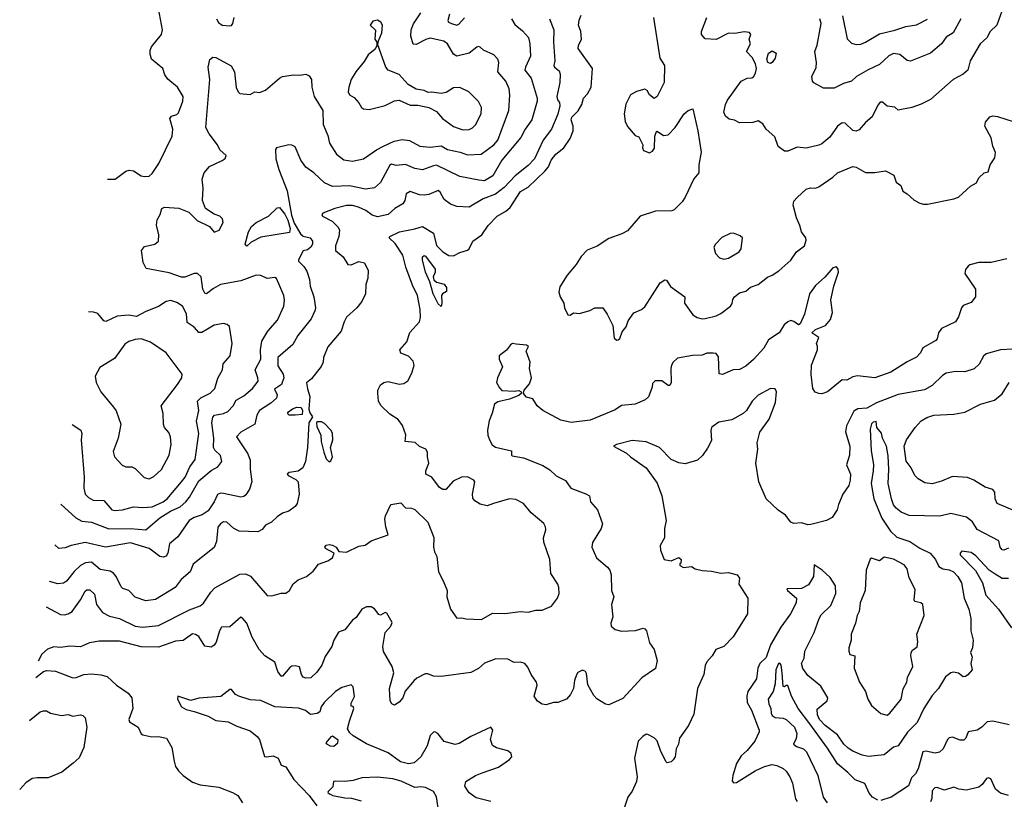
# Model space of a CAD drawing. Extents: x 1995161 to 2088924, y 769148 to 906007.
# Tile 122 of 256: x 2005733 to 2012069, y 843711 to 848730. Entities that reach past the tile are written whole.
import ezdxf

# ---------------------------------------------------------------- set-up
doc = ezdxf.new("R2010")
doc.units = 0

msp = doc.modelspace()

# ---------------------------------------------------------------- linework, layer by layer
at = {"layer": '0CON20XD'}
for points in [[(2006298.3, 847702.4), (2006347.3, 847702.7), (2006415, 847754.3), (2006438.3, 847761.7), (2006465, 847756.7), (2006515, 847725.4), (2006535, 847719.6), (2006565, 847723.1), (2006585, 847739.6), (2006628.4, 847805), (2006715, 847980), (2006719.1, 848025), (2006698, 848095), (2006710.3, 848109.7), (2006745, 848120.6), (2006755, 848131.4), (2006783.5, 848205), (2006784.3, 848235), (2006748.6, 848295), (2006686.6, 848346.6), (2006666.2, 848375), (2006653.8, 848415), (2006580.8, 848475), (2006572.3, 848507.7), (2006572, 848535), (2006581.2, 848555), (2006645.8, 848634.2), (2006652, 848665), (2006613.8, 848873.8)], [(2012064, 848816), (2012020, 848695), (2011978.8, 848655), (2011955.9, 848614.1), (2011914.2, 848575), (2011850, 848465), (2011835.4, 848404.6), (2011805, 848380), (2011740, 848345), (2011593.1, 848216.9), (2011535, 848185.8), (2011475, 848164), (2011387, 848147), (2011365, 848166), (2011315, 848174), (2011285, 848198.8), (2011270.5, 848199.5), (2011255, 848180), (2011218, 848105), (2011175, 848069.2), (2011135, 848022), (2011115, 848012.9), (2011095, 848016.2), (2011045, 848063.3), (2011025, 848066), (2010995, 848045.7), (2010946.6, 847973.4), (2010895, 847931.4), (2010875, 847921.4), (2010795, 847903.1), (2010735, 847909.2), (2010675.7, 847884.3), (2010655, 847884), (2010614, 847914), (2010592.5, 847975), (2010536.7, 848025), (2010515, 848060), (2010485, 848080), (2010450.7, 848069.3), (2010365.9, 848065.9), (2010333.4, 848083.4), (2010299.1, 848089.1), (2010275, 848108), (2010263.5, 848135), (2010273.8, 848185), (2010287.4, 848212.6), (2010375, 848334.2), (2010415, 848353.8), (2010445, 848356), (2010455, 848363.3), (2010467.8, 848385), (2010473.8, 848415), (2010467.5, 848445), (2010446.3, 848486.3), (2010410, 848525), (2010435.7, 848575), (2010428, 848605), (2010437.5, 848635), (2010428.3, 848648.3), (2010395, 848651.9), (2010335, 848641.5), (2010295, 848642.9), (2010215, 848602.9), (2010145, 848606.7), (2010120, 848635), (2010120, 848655), (2010153.8, 848745)], [(2005902.2, 844950.9), (2005995, 844901.4), (2006021.2, 844898.8), (2006045, 844904.2), (2006069.8, 844920.2), (2006123.8, 844995), (2006155, 845050), (2006165, 845059.4), (2006185, 845059.4), (2006215, 845031.2), (2006227.1, 844965), (2006265, 844913.3), (2006310.5, 844890.5), (2006375, 844874.7), (2006475, 844824.7), (2006525, 844818.2), (2006625, 844830.3), (2006825, 844930.4), (2006895, 844956.5), (2006915, 844974.3), (2006962.7, 845045), (2006988.5, 845071.5), (2007150.4, 845159.6), (2007185, 845162), (2007218.3, 845148.3), (2007325, 845023.8), (2007355, 845021.5), (2007415, 845038.9), (2007445, 845038.8), (2007468, 845055), (2007493, 845097), (2007525.8, 845124.2), (2007578.8, 845145), (2007620.7, 845179.3), (2007655, 845223.8), (2007715, 845246.2), (2007746.7, 845265), (2007757.5, 845295), (2007701.2, 845325), (2007696, 845335), (2007705, 845347.5), (2007725, 845351.4), (2007745, 845346.9), (2007768.8, 845335), (2007786.4, 845306.4), (2007835, 845301.4), (2007915, 845341.2), (2007955, 845347.5), (2007994.2, 845375.8), (2008105, 845412.5), (2008090, 845465), (2008082.5, 845515), (2008086.2, 845535), (2008120.5, 845609.5), (2008185, 845620), (2008215, 845587.5), (2008255, 845586.2), (2008275, 845576.2), (2008358.8, 845495), (2008397.1, 845397.1), (2008395.7, 845335), (2008402, 845305), (2008416.9, 845275), (2008426.9, 845175), (2008458.3, 845118.3), (2008484, 845055), (2008480.6, 845015), (2008504.2, 844935), (2008545, 844876.7), (2008575, 844880), (2008605, 844872), (2008705, 844868.1), (2008775, 844908.6), (2008855, 844907.1), (2008955, 844920), (2009005, 844915.6), (2009055, 844929.2), (2009095, 844929.2), (2009155, 844954.2), (2009194.3, 845005), (2009204.4, 845035), (2009201.4, 845075), (2009195.5, 845095.5), (2009150, 845165), (2009144, 845255), (2009105.8, 845365.8), (2009104.4, 845395), (2009117.8, 845445), (2009116.5, 845465), (2009105, 845487.5), (2009025, 845555.8), (2008974.4, 845614.4), (2008925, 845640), (2008885, 845644.4), (2008782.5, 845615), (2008740.5, 845600.5), (2008695, 845610), (2008661.7, 845631.7), (2008649.5, 845649.5), (2008647.1, 845675), (2008660.8, 845755), (2008655, 845765.8), (2008615, 845786.9), (2008575, 845785.6), (2008521.7, 845758.3), (2008475, 845706.2), (2008455, 845706.2), (2008435, 845718.8), (2008385, 845783.8), (2008346.7, 845805), (2008346.2, 845825), (2008366.7, 845875), (2008356.7, 845915), (2008356.7, 845945), (2008346.7, 845965), (2008305, 845981.2), (2008276.9, 846006.9), (2008214, 846014), (2008217.3, 846057.3), (2008196.6, 846116.6), (2008168, 846155), (2008115, 846191.4), (2008060, 846245), (2008042.5, 846275), (2008037.5, 846325), (2008037.5, 846345), (2008055, 846380), (2008076.1, 846393.9), (2008105, 846401.2), (2008175, 846384.4), (2008205, 846387.1), (2008230, 846405), (2008257.1, 846455), (2008271.4, 846505), (2008265, 846531.2), (2008235, 846562.9), (2008185, 846583.8), (2008180, 846605), (2008224.4, 846655.6), (2008244.2, 846715.8), (2008306, 846785), (2008312.9, 846815), (2008310, 846865), (2008293.6, 846955), (2008260.5, 847020.5), (2008217.1, 847137.1), (2008197.6, 847215), (2008149.5, 847289.5), (2008110, 847325), (2008115.8, 847335), (2008176.1, 847363.9), (2008275, 847383.3), (2008325, 847399.4), (2008395.3, 847355.3), (2008415, 847276.2), (2008455, 847235.7), (2008495, 847212.5), (2008525, 847208.8), (2008565, 847232), (2008614.3, 847245.7), (2008625, 847254), (2008648, 847305), (2008706, 847345), (2008746.9, 847405), (2008806, 847466), (2008861.8, 847498.2), (2008888.6, 847521.4), (2008955, 847624.6), (2009005, 847652.7), (2009112.2, 847755), (2009135, 847782.1), (2009152.9, 847825), (2009182.7, 847865), (2009235.5, 847905), (2009274.7, 847965), (2009295.3, 848015), (2009295.3, 848045), (2009282.6, 848085), (2009286.5, 848103.5), (2009326.4, 848143.6), (2009349.3, 848185), (2009361.5, 848225), (2009387.2, 848252.7), (2009410, 848295), (2009419.3, 848415), (2009327.7, 848545), (2009329.6, 848565), (2009347.5, 848605), (2009344.5, 848654.5), (2009328.9, 848695), (2009332.6, 848727.4), (2009345, 848760)], [(2005997.3, 845611.7), (2006095, 845523.1), (2006131.9, 845501.9), (2006195, 845494.7), (2006307.3, 845452.7), (2006445.2, 845454.8), (2006545, 845445.9), (2006635, 845522.3), (2006703.2, 845565), (2006766.1, 845593.9), (2006802.3, 845625), (2006824.8, 845655.2), (2006885, 845760.4), (2006965, 845828.2), (2007008.5, 845851.5), (2007034.5, 845885), (2007025.5, 845925), (2006988.8, 845958.8), (2006980, 845975), (2006981.3, 846035), (2006968.9, 846135), (2006975, 846172), (2006987.1, 846182.9), (2007045.3, 846194.7), (2007072.3, 846207.7), (2007105.5, 846245), (2007125, 846280.6), (2007175, 846308.9), (2007230, 846355), (2007266.9, 846403.1), (2007266.1, 846425), (2007248.2, 846475), (2007283.8, 846545), (2007283.2, 846605), (2007290.5, 846659.5), (2007330, 846725), (2007391.5, 846795), (2007432.1, 846885), (2007436.2, 846925), (2007431.8, 846955), (2007399.8, 847029.8), (2007385, 847063.3), (2007375, 847070), (2007325, 847064.5), (2007285, 847082.3), (2007255, 847084.7), (2007155, 847047.8), (2007025, 847025.3), (2006979.5, 847000.5), (2006935, 846964.4), (2006925, 846969.2), (2006910.8, 846995), (2006900.6, 847075), (2006876.7, 847095), (2006855, 847095.5), (2006795, 847072.5), (2006775, 847071.8), (2006695, 847100), (2006547.7, 847127.7), (2006527.2, 847167.2), (2006516, 847245), (2006535, 847270.8), (2006602.5, 847285), (2006626.7, 847305), (2006629.2, 847345), (2006612.7, 847407.3), (2006618.3, 847441.7), (2006636.2, 847475), (2006647.5, 847515), (2006665, 847523.3), (2006757, 847517), (2006820.7, 847490.7), (2006875, 847436.7), (2006955, 847398.8), (2006985, 847361.2), (2007016.7, 847375), (2007042.5, 847425), (2007038.3, 847448.3), (2007020, 847465), (2006985, 847477.5), (2006927.5, 847515), (2006910, 847565), (2006913.8, 847645), (2006907, 847703), (2006920, 847745), (2006955, 847786), (2007035, 847823.3), (2007055, 847837.5), (2007061.2, 847855), (2007021.2, 847891.2), (2007006, 847925), (2006951.2, 847995), (2006931.2, 848035), (2006957.3, 848345), (2006946.7, 848425), (2006955.8, 848474.2), (2006975, 848488), (2006995, 848487.5), (2007092.7, 848432.7), (2007115.6, 848395), (2007125, 848293.3), (2007138.1, 848265), (2007150, 848255), (2007215, 848248.8), (2007245, 848266.2), (2007275, 848262), (2007314.2, 848275.8), (2007405.7, 848354.3), (2007425, 848364), (2007495, 848376), (2007535, 848372), (2007575, 848379.2), (2007595, 848368.8), (2007610.8, 848345), (2007613.3, 848295), (2007628.5, 848235), (2007683.5, 848145), (2007685.6, 848055), (2007715.6, 847985), (2007725.7, 847935), (2007771.9, 847865), (2007818.3, 847828.3), (2007875, 847819.5), (2007945, 847834.5), (2008028.4, 847891.6), (2008074.6, 847915.4), (2008142.9, 847947.1), (2008195, 847958.9), (2008242, 847952), (2008308.8, 847915), (2008375, 847908.9), (2008445, 847917.5), (2008485, 847894.7), (2008566.4, 847876.4), (2008615, 847860.3), (2008702.5, 847865), (2008783.1, 847925), (2008810, 847955), (2008880.4, 848145), (2008887.9, 848245), (2008882.9, 848285), (2008860.8, 848335), (2008810.6, 848395), (2008815.7, 848455), (2008810, 848475), (2008785, 848504.2), (2008716.7, 848535), (2008695, 848553.3), (2008685, 848557.5), (2008675, 848553.3), (2008625, 848515.7), (2008545, 848494.5), (2008525, 848508.1), (2008485.2, 848575.2), (2008461.5, 848591.5), (2008375, 848611.3), (2008346.7, 848603.3), (2008285, 848570), (2008265, 848572.5), (2008250, 848625), (2008252.9, 848665), (2008266.3, 848703.7), (2008314.2, 848775)], [(2008498.9, 848765), (2008487.1, 848725), (2008492.5, 848715), (2008510.8, 848705), (2008545, 848695.6), (2008557.9, 848702.1), (2008595, 848743.1)], [(2011027.5, 848755), (2011057.9, 848607.9), (2011085, 848578.8), (2011115, 848570.8), (2011145, 848573.3), (2011176, 848585), (2011265, 848638.5), (2011365, 848661.9), (2011435, 848686.9), (2011503.9, 848696.1), (2011575.4, 848734.6)], [(2008897.1, 848735), (2008919.8, 848699.8), (2008969.2, 848659.2), (2009006.5, 848615), (2009015.4, 848574.6), (2009020, 848495), (2008987.3, 848425), (2008983.6, 848405), (2009024.7, 848354.7), (2009062.1, 848225), (2009061.8, 848205), (2009027.8, 848085), (2008985, 848024.6), (2008957.3, 847972.7), (2008834.6, 847825), (2008776.9, 847725), (2008725, 847693.6), (2008687.9, 847697.9), (2008565, 847720.4), (2008415, 847792.6), (2008395, 847790.3), (2008325, 847762.9), (2008275, 847771.5), (2008215, 847798.1), (2008155, 847791.5), (2008125, 847800.5), (2008115, 847794.2), (2008055, 847682.9), (2008015, 847647.1), (2007958.6, 847638.6), (2007855, 847661.3), (2007746.6, 847656.6), (2007695, 847679.4), (2007626.7, 847745), (2007575, 847781.1), (2007542.3, 847825), (2007505, 847911.2), (2007485, 847922.9), (2007465.4, 847925.4), (2007385, 847905.6), (2007378, 847895), (2007382.1, 847835), (2007400.4, 847765), (2007455, 847628.8), (2007481.8, 847471.8), (2007499.2, 847419.2), (2007540.5, 847350.5), (2007557.4, 847337.4), (2007601.2, 847325), (2007616.9, 847305), (2007616.5, 847285), (2007607.1, 847265), (2007585, 847248.8), (2007557, 847243), (2007526, 847185), (2007526, 847175), (2007561.9, 847141.9), (2007580.2, 847110.2), (2007596.7, 847056.7), (2007601.6, 847015), (2007625.7, 846945), (2007636.6, 846875), (2007633.1, 846855), (2007608.1, 846805), (2007522.6, 846697.4), (2007490.7, 846639.3), (2007394.3, 846555.8), (2007395, 846501.2), (2007428.9, 846448.9), (2007433.3, 846425), (2007418, 846382), (2007372.3, 846352.3), (2007389.2, 846315), (2007385, 846294.4), (2007349.6, 846260.4), (2007275, 846214.4), (2007259.5, 846185), (2007246.7, 846125), (2007155, 846074.3), (2007127.1, 846045), (2007200.3, 845935), (2007216.6, 845895), (2007216.6, 845836.6), (2007227.3, 845755), (2007212.6, 845707.4), (2007188.3, 845671.7), (2007175, 845660), (2007155, 845655.6), (2007045, 845680), (2007025, 845681.2), (2007005, 845673.8), (2006983.5, 845625), (2006945, 845567.5), (2006907.8, 845542.2), (2006855, 845524.7), (2006824, 845506), (2006750.3, 845399.7), (2006696.7, 845355), (2006685.5, 845295), (2006675, 845275.8), (2006655, 845268.9), (2006635, 845273.5), (2006580.8, 845315), (2006565.3, 845325.3), (2006445, 845362), (2006285, 845333.5), (2006155, 845364.7), (2006065, 845344.5), (2006025, 845329.2), (2005985, 845326), (2005959.4, 845348.2)], [(2006999.4, 848735), (2007012.2, 848712.2), (2007035, 848695.7), (2007085, 848690), (2007096.5, 848693.5), (2007104.5, 848705.5), (2007113.9, 848745)], [(2009141.8, 848735), (2009170, 848665), (2009167.3, 848585), (2009177.1, 848465), (2009170.9, 848435), (2009175, 848424.4), (2009205, 848400.6), (2009210.5, 848380.5), (2009208.2, 848325), (2009190.5, 848235), (2009194.3, 848214.3), (2009206.9, 848196.9), (2009207.9, 848175), (2009195, 848122.9), (2009154.7, 848025), (2009101.2, 847955), (2009046, 847835), (2009005, 847791.2), (2008920.9, 847725), (2008849.7, 847650.3), (2008795, 847606.4), (2008715, 847576), (2008625, 847523.8), (2008545, 847527.8), (2008505, 847543.1), (2008463.5, 847573.5), (2008439.1, 847619.1), (2008425, 847629.4), (2008365, 847605.5), (2008335, 847600), (2008305, 847602.7), (2008245, 847623.5), (2008220.5, 847609.5), (2008210.9, 847565), (2008198.6, 847545), (2008146.4, 847513.6), (2008105, 847475.4), (2008035, 847460.5), (2008001.7, 847471.7), (2007960.7, 847500.8), (2007912.9, 847522.9), (2007875, 847533.8), (2007836.6, 847533.4), (2007760, 847515), (2007683.3, 847485), (2007676.2, 847475), (2007681.2, 847465), (2007743.6, 847433.6)], [(2008585, 848021.9), (2008625, 848023.3), (2008646.1, 848033.9), (2008665, 848054), (2008701.9, 848125), (2008705.7, 848165), (2008685, 848202.5), (2008623.1, 848265), (2008565, 848294.5), (2008525, 848291.5), (2008477.6, 848262.4), (2008444.3, 848254.3), (2008385, 848263.8), (2008361.7, 848261.7), (2008335, 848273.8), (2008285, 848283.8), (2008233.2, 848313.2), (2008175, 848378), (2008105, 848406), (2008088, 848425), (2008038.3, 848568.3), (2008042.5, 848595), (2008063.3, 848645), (2008066.7, 848695), (2008057.5, 848715), (2008036.4, 848726.4), (2008005, 848720), (2007987.5, 848695), (2008021.7, 848661.7), (2008017.5, 848605), (2008030, 848585), (2008030, 848565), (2008019.5, 848540.5), (2007975, 848504), (2007949.2, 848460.8), (2007895.5, 848394.5), (2007865.6, 848345), (2007850.6, 848295), (2007847.5, 848265), (2007855, 848246.7), (2007885, 848228.8), (2007914.6, 848194.6), (2007932.5, 848165), (2007945, 848155.8), (2007981.2, 848151.2), (2008085, 848178.6), (2008145, 848208), (2008175, 848211.2), (2008245, 848179.2), (2008295, 848180), (2008365, 848164), (2008415, 848138), (2008454.5, 848094.5), (2008525, 848041.9), (2008585, 848021.9)], [(2009811.8, 848745), (2009852.2, 848482.2), (2009882, 848435), (2009879.4, 848325), (2009835, 848236.7), (2009815, 848222.5), (2009785, 848246.7), (2009770, 848275), (2009755, 848282), (2009702.7, 848267.3), (2009664.4, 848245.6), (2009634.5, 848185.5), (2009623.1, 848125), (2009628.8, 848075), (2009645, 848043.3), (2009693.6, 847983.6), (2009716.7, 847975), (2009742.5, 847925), (2009740, 847905), (2009747, 847887), (2009785, 847873.3), (2009805, 847883.3), (2009817.5, 847902.5), (2009820.5, 847979.5), (2009830, 848010), (2009835, 848012.5), (2009875, 847985.6), (2009905, 847989.4), (2009951.1, 848035), (2010008, 848125), (2010035, 848146.2), (2010065, 848156.7), (2010095.9, 848014.1), (2010117.3, 847877.3), (2010103.1, 847795), (2010102.5, 847745), (2010070.8, 847705), (2010015, 847586.7), (2009995, 847556.7), (2009945, 847506.7), (2009930.5, 847499.5), (2009825, 847496.9), (2009726.2, 847465), (2009645, 847370), (2009608.5, 847351.5), (2009525, 847321.1), (2009448.3, 847271.7), (2009384.5, 847245.5), (2009346, 847205), (2009314.2, 847155), (2009255.5, 847084.5), (2009209.7, 847010.3), (2009202.5, 846975), (2009210.8, 846945), (2009235.5, 846905.5), (2009238.8, 846875), (2009260.7, 846830.7), (2009275, 846827.5), (2009296.4, 846843.6), (2009335, 846839.2), (2009402.3, 846857.7), (2009435, 846874), (2009485.9, 846875.9), (2009514.4, 846834.4), (2009550.5, 846760.5), (2009559.3, 846679.3), (2009575, 846667.5), (2009585, 846670), (2009595, 846677.5), (2009610, 846720), (2009635, 846753.3), (2009648.8, 846791.2), (2009685, 846842.5), (2009735, 846864.2), (2009755, 846882), (2009855, 847036.7), (2009884.1, 847055.9), (2009895, 847053.3), (2009921.8, 847011.8), (2010013.3, 846945), (2010011.2, 846905), (2010065, 846830), (2010091.7, 846811.7), (2010125, 846804.4), (2010145, 846806.9), (2010215, 846823.8), (2010245, 846839.4), (2010306, 846885), (2010317.9, 846902.1), (2010321.7, 846928.3), (2010333.2, 846946.8), (2010365, 846970.8), (2010405, 846983.1), (2010435, 847007.1), (2010485, 847025.8), (2010545, 847072.9), (2010575.5, 847084.5), (2010617.6, 847112.4), (2010695, 847182.5), (2010731.2, 847235), (2010783.8, 847275), (2010795, 847310), (2010791.2, 847325), (2010763.8, 847365), (2010753.8, 847405), (2010730.8, 847455), (2010710, 847535), (2010715, 847561.2), (2010735, 847586), (2010795, 847638), (2010822.3, 847647.7), (2010855, 847646.2), (2010875, 847653.8), (2010965, 847716), (2010995, 847744.2), (2011095, 847784), (2011115, 847781.2), (2011175, 847745.8), (2011235, 847746.2), (2011305, 847756.7), (2011358.8, 847728.8), (2011373.8, 847685), (2011403.6, 847663.6), (2011416.1, 847626.1), (2011445, 847610), (2011488.3, 847568.3), (2011525, 847548), (2011548.3, 847541.7), (2011575, 847543.3), (2011745, 847575.8), (2011775, 847588), (2011850.7, 847659.3), (2011889.3, 847680.7), (2011905, 847712.5), (2011940, 847745), (2011965, 847750), (2011978.8, 847795), (2012008.7, 847841.3), (2012012.9, 847875), (2011996.2, 847916.2), (2011985, 847970), (2011944, 848045), (2011948.8, 848071.2), (2011975, 848103.8), (2011995, 848111.2), (2012025, 848107.5), (2012185.7, 848055.7)], [(2011789.2, 848735), (2011740, 848645), (2011695, 848618), (2011664.3, 848575), (2011595, 848515.7), (2011465, 848462.5), (2011445, 848468), (2011396.7, 848505), (2011355, 848511.9), (2011325, 848496.9), (2011265, 848441.1), (2011192.3, 848407.7), (2011118, 848365), (2011085, 848334.4), (2011035, 848319.5), (2010975, 848290), (2010905, 848290), (2010844.1, 848324.1), (2010834, 848335), (2010830, 848365), (2010857.7, 848422.3), (2010861.2, 848455), (2010850, 848525), (2010864.2, 848565.8), (2010890.4, 848705), (2010882.7, 848735)], [(2010565, 848448.8), (2010546.7, 848455), (2010540.6, 848475), (2010551.4, 848515), (2010575, 848529.2), (2010601.2, 848515), (2010595, 848482.5), (2010575, 848453.8), (2010565, 848448.8)], [(2007195, 847272), (2007183.1, 847285), (2007204.7, 847365), (2007225, 847398.1), (2007254.3, 847425), (2007334.2, 847465.8), (2007390.6, 847519.4), (2007405, 847520.4), (2007438.1, 847478.1), (2007459.1, 847439.1), (2007473.8, 847385), (2007469.2, 847360.8), (2007285, 847329.1), (2007222.2, 847297.8), (2007195, 847272)], [(2007743.6, 847433.6), (2007782.5, 847395), (2007790, 847375), (2007785.8, 847334.2), (2007765.5, 847275), (2007765.6, 847245), (2007815, 847202.9), (2007845, 847154), (2007865, 847152.9), (2007915, 847174.2), (2007951.2, 847165), (2007974.4, 847115), (2007973.3, 847065), (2007961.1, 847025), (2007958.9, 846965), (2007934.3, 846915), (2007902.9, 846875), (2007836.7, 846815), (2007820.5, 846785), (2007801.2, 846725), (2007715, 846623.8), (2007688, 846555), (2007685.3, 846524.7), (2007673.3, 846496.7), (2007611.3, 846418.7), (2007578.9, 846391.1), (2007583.9, 846353.9), (2007600, 846305), (2007592.9, 846222.9), (2007599.1, 846199.1), (2007616.4, 846173.6), (2007594.4, 846135.6), (2007585.5, 845975), (2007571.4, 845885), (2007555.5, 845844.5), (2007525, 845822.9), (2007467.5, 845815), (2007453.8, 845805), (2007460, 845795), (2007510.2, 845770.2), (2007525.7, 845755), (2007531.8, 845675), (2007518.5, 845615), (2007505, 845595.6), (2007465, 845565.8), (2007425, 845552.5), (2007389.6, 845530.4), (2007352.5, 845495), (2007313.8, 845476.2), (2007293, 845447), (2007265, 845433.5), (2007145, 845437.9), (2007110.6, 845455), (2007065, 845495.5), (2007045, 845496.2), (2007025, 845484.6), (2007007.2, 845462.7), (2006999.8, 845370.2), (2006985, 845331.2), (2006850, 845225), (2006828.9, 845175), (2006772.2, 845125), (2006733.3, 845075), (2006607.6, 844997.6), (2006545, 844988.9), (2006475, 845012.5), (2006435, 845054), (2006397.3, 845067.3), (2006385, 845078), (2006354, 845145), (2006336.7, 845166.7), (2006315, 845178.6), (2006250.7, 845190.7), (2006195, 845236.6), (2006156.9, 845233.1), (2006125, 845216.2), (2006082.8, 845177.2), (2006035, 845114.4), (2006015, 845102.5), (2005978.7, 845098.7), (2005925.5, 845112.9)], [(2010265, 847188), (2010295, 847194.2), (2010363.3, 847235), (2010376, 847255), (2010383.3, 847325), (2010368.3, 847338.3), (2010326.4, 847356.4), (2010305, 847353.8), (2010252.1, 847327.9), (2010210, 847285), (2010200, 847265), (2010210, 847225), (2010236.4, 847196.4), (2010265, 847188)], [(2008445, 846883.3), (2008425, 846900.9), (2008393.4, 846965), (2008372.4, 847042.4), (2008344.8, 847105), (2008324.8, 847185), (2008325.8, 847204.2), (2008335, 847212), (2008345, 847206.8), (2008405.5, 847125), (2008407.4, 847105), (2008394, 847075), (2008397.9, 847055), (2008415, 847040.4), (2008465, 847027.3), (2008479.7, 847005), (2008479.9, 846980.1), (2008454, 846966), (2008447.3, 846955), (2008450.3, 846905), (2008445, 846883.3)], [(2012085, 847190.8), (2011985, 847166.9), (2011905, 847165.8), (2011847.7, 847152.3), (2011835.8, 847144.2), (2011818.3, 847121.7), (2011815.8, 847095), (2011884.2, 846995), (2011884, 846945), (2011855, 846908.8), (2011805, 846890), (2011794.4, 846875.6), (2011775, 846816.2), (2011755.4, 846784.6), (2011665, 846741.2), (2011646.2, 846715), (2011636, 846675), (2011628, 846665), (2011545, 846616.7), (2011529.2, 846585), (2011503.7, 846556.3), (2011445, 846528.1), (2011338.9, 846461.1), (2011235, 846424.5), (2011125, 846436.7), (2011095, 846430), (2011055, 846409.2), (2011025, 846412), (2010932, 846335), (2010895, 846321.9), (2010875, 846323.1), (2010852.7, 846332.7), (2010836, 846355), (2010825.8, 846445), (2010829.2, 846505), (2010866.9, 846605), (2010867.1, 846627.1), (2010860, 846645), (2010876.2, 846685), (2010830, 846715), (2010854, 846735), (2010917.7, 846762.3), (2010950.2, 846799.8), (2010964.3, 846845), (2010953.1, 846926.9), (2010972.9, 847015), (2011002.5, 847105), (2011000, 847125), (2010989.2, 847139.2), (2010965, 847132.5), (2010915, 847072), (2010855, 847018.1), (2010814.7, 846965.3), (2010782.4, 846835), (2010755, 846772.9), (2010745, 846765.8), (2010715, 846788), (2010695, 846794.2), (2010675, 846785.7), (2010652.5, 846765), (2010620, 846715), (2010550.6, 846669.4), (2010521.8, 846615), (2010455, 846542.9), (2010405, 846500), (2010365, 846478), (2010325, 846476), (2010255, 846446.2), (2010235, 846450), (2010230.5, 846560.5), (2010215, 846580), (2010195, 846583.8), (2010155, 846582.9), (2010125, 846570.8), (2010062.3, 846567.7), (2009965, 846550), (2009937.5, 846525), (2009927.5, 846505), (2009922.5, 846485), (2009926.2, 846395), (2009917.5, 846375), (2009905, 846374), (2009865, 846404), (2009822.5, 846405), (2009805, 846387.5), (2009803.8, 846365), (2009778.3, 846301.7), (2009757.9, 846282.1), (2009692.5, 846255), (2009605, 846245.5), (2009565, 846217.7), (2009405, 846151.2), (2009282.7, 846137.3), (2009215, 846152.5), (2009100, 846215), (2009063, 846243), (2009035, 846289.2), (2008995, 846300.4), (2008982, 846315), (2008975.8, 846325.8), (2008978.6, 846345), (2009013.7, 846386.3), (2009025.9, 846425), (2009013.9, 846485), (2009017.8, 846525), (2008992.4, 846595), (2009006.1, 846625), (2008995, 846635.6), (2008928.7, 846641.3), (2008905, 846644.8), (2008892.3, 846637.7), (2008865, 846601.5), (2008817.3, 846565), (2008817.5, 846545), (2008839.6, 846495), (2008807.3, 846425), (2008801.8, 846395), (2008819.5, 846359.5), (2008835, 846342.7), (2008915, 846338.1), (2008945, 846342.6), (2008960.5, 846335), (2008961.8, 846325), (2008945, 846310.6), (2008885, 846287.8), (2008809.4, 846270.6), (2008787.5, 846255), (2008773.9, 846196.1), (2008753, 846147), (2008743.6, 846086.4), (2008745.5, 846055), (2008755.6, 846025), (2008773.8, 845993.8), (2008795, 845977.5), (2008897.5, 845955), (2008897, 845927), (2008902.5, 845922.5), (2008975, 845909.5), (2009099.8, 845859.8), (2009145, 845831.9), (2009185, 845792.9), (2009245, 845762.5), (2009280, 845715), (2009376.4, 845676.4)], [(2006071, 846123.3), (2006127.1, 846087.1), (2006133.1, 846065), (2006128.2, 846025), (2006147.3, 845785), (2006145.4, 845715), (2006155, 845675.8), (2006175, 845654.5), (2006205, 845637.3), (2006275, 845634.4), (2006325.3, 845575.3), (2006345, 845571.1), (2006395, 845574.7), (2006465, 845594.5), (2006525, 845589.2), (2006585, 845594.6), (2006655.6, 845625), (2006680.9, 845645), (2006775, 845753.8), (2006796.7, 845785), (2006828.4, 845851.6), (2006862.2, 845897.8), (2006886.3, 846065), (2006871.1, 846145), (2006886.2, 846215), (2006876.9, 846275), (2006897.8, 846295), (2006959.5, 846325), (2006987.9, 846355), (2007008.4, 846421.6), (2007037.5, 846475), (2007043.1, 846515), (2007087.8, 846565), (2007100, 846645), (2007082.5, 846755), (2007068.3, 846768.3), (2007045, 846773.3), (2006985, 846764.2), (2006941.7, 846738.3), (2006905, 846715.6), (2006885, 846715.8), (2006855, 846751.4), (2006810.4, 846780.4), (2006805.3, 846835.3), (2006779.4, 846885), (2006745, 846910), (2006705, 846922.2), (2006674.7, 846915.3), (2006626.7, 846883.3), (2006545, 846850.6), (2006485, 846818.9), (2006435, 846827.8), (2006359.6, 846820.4), (2006286.4, 846786.4), (2006275, 846791.2), (2006235, 846838), (2006207.7, 846847.7), (2006175.6, 846849.9)], [(2006565, 845774.5), (2006595, 845790), (2006644.4, 845835), (2006695, 845926.7), (2006707.5, 845995), (2006704.3, 846044.3), (2006692.7, 846072.7), (2006665.6, 846105.6), (2006657.5, 846125), (2006656.7, 846195), (2006643.3, 846245), (2006748.1, 846381.9), (2006775.6, 846425), (2006777.3, 846447.3), (2006675, 846584.3), (2006575, 846653.6), (2006515, 846674.5), (2006475, 846671.9), (2006435, 846658.1), (2006409.8, 846640.2), (2006342.1, 846547.9), (2006248.1, 846491.9), (2006218.6, 846435), (2006224.4, 846395), (2006254.6, 846334.6), (2006337.1, 846235), (2006352.6, 846212.6), (2006383.3, 846125), (2006366.9, 846035), (2006335, 845950), (2006343.3, 845915), (2006391.2, 845861.2), (2006415, 845852), (2006455, 845851.2), (2006475, 845840), (2006533.1, 845783.1), (2006565, 845774.5)], [(2012125, 846608.7), (2012045, 846603.8), (2011951.6, 846578.4), (2011935.4, 846564.6), (2011907.3, 846512.7), (2011875, 846483.2), (2011815, 846463.2), (2011754.6, 846465.4), (2011695, 846453.6), (2011671.1, 846438.9), (2011604.8, 846375.2), (2011555, 846347.6), (2011385, 846317.2), (2011246.6, 846263.4), (2011185, 846229.3), (2011126, 846224), (2011101.2, 846208.8), (2011054.5, 846115), (2011046.8, 846076.8), (2011075.6, 845985), (2011073, 845927), (2011053.8, 845865), (2011078.5, 845805), (2011077.8, 845765), (2011068.8, 845731.2), (2011030.8, 845675), (2011001.2, 845608.8), (2010993.8, 845575), (2010961.2, 845525), (2010924.4, 845505.6), (2010825, 845479.2), (2010805, 845478), (2010765, 845490), (2010715, 845487.5), (2010695.7, 845495.7), (2010660.6, 845540.6), (2010612.9, 845572.9), (2010536.4, 845645), (2010488.5, 845755), (2010469.6, 845875), (2010482.2, 845965), (2010478.9, 846005), (2010495.7, 846075), (2010555, 846159.2), (2010595.6, 846265), (2010602.9, 846335), (2010594.1, 846354.1), (2010565, 846356.2), (2010485, 846312.5), (2010445.7, 846275), (2010410.8, 846215), (2010388.8, 846195), (2010315.4, 846154.6), (2010231.7, 846138.3), (2010195, 846114), (2010185, 846104), (2010179.6, 846085), (2010185, 846020), (2010158.2, 845971.8), (2010127.5, 845925), (2010095.7, 845894.3), (2010015, 845870.7), (2009975, 845877.3), (2009925, 845898.8), (2009851.1, 845975), (2009765, 846011.4), (2009675, 846020.2), (2009573.3, 845995), (2009553.8, 845985), (2009638.7, 845938.7), (2009662.5, 845915), (2009765, 845843.8), (2009835, 845745.6), (2009864.7, 845664.7), (2009893.5, 845505), (2009883.1, 845455), (2009881.4, 845395), (2009854, 845345), (2009856, 845315), (2009880, 845255), (2009925, 845246.2), (2009975, 845267.5), (2009990, 845255), (2009988.3, 845231.7), (2009981.7, 845228.3), (2009980, 845215), (2010003.9, 845203.9), (2010055, 845210), (2010080, 845195), (2010125, 845183.3), (2010185, 845180), (2010245, 845166), (2010295, 845171.4), (2010350, 845155), (2010364, 845135), (2010361.2, 845095), (2010418.8, 845005), (2010416.7, 844905), (2010325, 844755.8), (2010265, 844694), (2010212.5, 844675), (2010190, 844635), (2010154.4, 844595), (2010145, 844572.5), (2010135.7, 844515), (2010095.7, 844425), (2010071.7, 844258.3), (2010036.2, 844185), (2009978.8, 844105), (2009972.5, 844065), (2009957.5, 844035), (2009950, 843985), (2009937.5, 843965), (2009925, 843952.5), (2009900, 843945), (2009890, 843955), (2009856.7, 844025), (2009835, 844087.5), (2009816.1, 844106.1), (2009775, 844127.5), (2009765, 844130), (2009743.3, 844115), (2009712.9, 844085), (2009690, 843975), (2009706, 843855), (2009702, 843825), (2009675, 843762.5), (2009646.7, 843725), (2009615.9, 843634.1)], [(2012135, 845568.5), (2012024.2, 845614.2), (2012009.6, 845645), (2012008.9, 845688.9), (2011996, 845705), (2011945, 845719.4), (2011873.8, 845765), (2011832.4, 845782.4), (2011735, 845790), (2011665, 845760), (2011605, 845742.9), (2011557.3, 845747.3), (2011514.2, 845774.2), (2011493.3, 845795), (2011469.2, 845845), (2011437.8, 845887.8), (2011423.9, 845985), (2011440.4, 846025), (2011494.5, 846105), (2011535, 846147.5), (2011570.1, 846169.9), (2011615, 846184.7), (2011745, 846189.7), (2011815, 846202.4), (2011915, 846254.6), (2012005, 846280.4), (2012055, 846321.2), (2012101.4, 846395)], [(2007505, 846183.5), (2007466.2, 846185), (2007455.8, 846195), (2007462.2, 846205), (2007489.4, 846225), (2007516, 846235), (2007543.9, 846233.9), (2007553.3, 846215), (2007550.7, 846189.3), (2007505, 846183.5)], [(2007725, 845882.5), (2007735, 845890), (2007746.2, 845915), (2007733.8, 845975), (2007748.8, 846025), (2007746.4, 846066.4), (2007737.5, 846085), (2007695, 846131.2), (2007675, 846140), (2007648.3, 846141.7), (2007643.3, 846136.7), (2007645, 846110), (2007671.2, 846055), (2007672.9, 846015), (2007689.2, 845945), (2007705, 845902.5), (2007725, 845882.5)], [(2012095, 845326.7), (2012066.1, 845313.9), (2012055, 845316.7), (2012042, 845335), (2012033.3, 845375), (2011895, 845447.8), (2011865, 845497.1), (2011825, 845527.5), (2011725, 845551.4), (2011655, 845534.7), (2011456.9, 845536.9), (2011405, 845560.3), (2011372.5, 845585), (2011356.5, 845606.5), (2011343.4, 845645), (2011321.9, 845745), (2011326.8, 845835), (2011321.9, 845921.9), (2011310, 845985), (2011284.2, 846035), (2011278, 846068), (2011248.8, 846105), (2011243.6, 846143.6), (2011225, 846138.5), (2011215, 846127.5), (2011206.4, 846093.6), (2011212.3, 845955), (2011226.4, 845866.4), (2011225.8, 845825), (2011212.8, 845745), (2011230, 845645), (2011281.7, 845521.7), (2011337.6, 845437.6), (2011378.4, 845398.4), (2011460.6, 845370.6), (2011525, 845326.7), (2011591.5, 845295), (2011627.1, 845255), (2011648.6, 845208.6), (2011674, 845194), (2011715, 845188.4), (2011742.2, 845175), (2011770, 845145), (2011794.5, 845105), (2011810.9, 845005), (2011841.4, 844935), (2011854.6, 844874.6), (2011854.5, 844795), (2011869.6, 844735), (2011863.8, 844686.2), (2011850.8, 844655), (2011862, 844625), (2011853.8, 844585), (2011863.3, 844545), (2011835, 844512.5), (2011819.5, 844500.5), (2011805, 844500), (2011775, 844522.5), (2011741.2, 844528.8), (2011725.7, 844524.3), (2011691.4, 844498.6), (2011645, 844423.8), (2011605, 844380), (2011550.5, 844295), (2011508.1, 844205), (2011446.6, 844143.4), (2011386, 844055), (2011355, 844045.7), (2011295, 843997.5), (2011195, 843985.4), (2011155, 843994.6), (2011095, 844020.8), (2011065, 844040.9), (2011036.4, 844066.4), (2010995.2, 844125.2), (2010916.2, 844185), (2010880, 844225), (2010866.4, 844255), (2010865, 844290), (2010928.1, 844345), (2010933.3, 844365), (2010889.1, 844439.1), (2010805, 844506.9), (2010771.9, 844551.9)], [(2009376.4, 845676.4), (2009400, 845665), (2009406.2, 845625), (2009451.2, 845575), (2009484, 845485), (2009473.8, 845455), (2009420, 845365), (2009414.3, 845335), (2009444, 845265), (2009516, 845205), (2009530, 845185), (2009539.2, 845155), (2009542, 845055), (2009555.8, 845015), (2009541.1, 844965), (2009550.5, 844885), (2009537.5, 844845), (2009538.8, 844825), (2009564.1, 844804.1), (2009605, 844794.2), (2009695, 844796.9), (2009745, 844812), (2009755, 844808.8), (2009765.7, 844795), (2009785, 844717.5), (2009815.8, 844675.8), (2009834.3, 844605), (2009825, 844553.8), (2009736.8, 844493.2), (2009615, 844360), (2009525, 844318.6), (2009503.3, 844323.3), (2009447.9, 844357.9), (2009428.3, 844378.3), (2009388.1, 844448.1), (2009380, 844520), (2009373, 844533), (2009355, 844542.5), (2009325, 844527.5), (2009315, 844512.5), (2009302.5, 844475), (2009295.9, 844424.1), (2009276.7, 844385), (2009252.5, 844355), (2009196.4, 844333.6), (2009167, 844333), (2009120.7, 844319.3), (2009095, 844323.8), (2009065, 844343.3), (2009044.2, 844374.2), (2009062, 844445), (2009058, 844465), (2009025, 844513.3), (2009002.3, 844562.3), (2008982.5, 844585), (2008955, 844593.3), (2008915, 844591.2), (2008873.6, 844613.6), (2008795.9, 844614.1), (2008725, 844587.1), (2008685, 844552), (2008635, 844526.2), (2008445, 844502), (2008395, 844504), (2008359.1, 844519.1), (2008341.3, 844518.7), (2008289.1, 844490.9), (2008271.2, 844475), (2008212.5, 844407.5), (2008198, 844365), (2008175, 844336.2), (2008145, 844317.5), (2008127.5, 844325), (2008116.7, 844345), (2008111.9, 844425), (2008140, 844525), (2008129.4, 844565), (2008075, 844662.5), (2008069.5, 844695), (2008085.3, 844784.7), (2008121.9, 844825), (2008129.7, 844849.7), (2008095, 844908.8), (2008085, 844913.8), (2008055, 844896.2), (2008045, 844900), (2008015, 844936), (2007995, 844950), (2007965, 844950), (2007935, 844934.4), (2007899.1, 844880.9), (2007875, 844864), (2007825, 844801.2), (2007785, 844786.7), (2007754.1, 844735.9), (2007741.5, 844695), (2007698.8, 844631.2), (2007676.4, 844575), (2007645, 844530), (2007607.4, 844492.6), (2007575, 844490), (2007557.7, 844497.7), (2007546, 844515), (2007533, 844563), (2007505, 844570), (2007485, 844568.8), (2007470.9, 844559.1), (2007425, 844502.5), (2007415, 844503.3), (2007394.2, 844534.2), (2007375, 844593.3), (2007311.2, 844635), (2007274.2, 844675), (2007228.1, 844755), (2007194.3, 844845), (2007165, 844880), (2007155, 844883.8), (2007085, 844821.1), (2007031.8, 844818.2), (2007018.9, 844795), (2006997.7, 844722.3), (2006985, 844702.5), (2006965, 844690), (2006925, 844696.2), (2006885, 844758), (2006865, 844772.5), (2006845, 844775.7), (2006785, 844734.2), (2006735, 844727.8), (2006625, 844690.8), (2006515, 844691.6), (2006375, 844728.9), (2006245, 844729.2), (2006182.2, 844717.8), (2006125, 844692.5), (2006055, 844696.5), (2005995, 844687.5), (2005952.5, 844692.5), (2005912.3, 844677.7), (2005876.2, 844645), (2005851.7, 844600.4)], [(2011315, 844252.5), (2011332.5, 844265), (2011406.4, 844355), (2011419.1, 844420.9), (2011440.8, 844465), (2011446.2, 844495), (2011481.1, 844565), (2011467.5, 844635), (2011469.4, 844655), (2011479.2, 844670.8), (2011507.8, 844692.2), (2011512.5, 844725), (2011506.7, 844775), (2011553.8, 844895), (2011544.1, 844964.1), (2011532.5, 844975), (2011494.3, 844984.3), (2011488, 844995), (2011495, 845062.5), (2011457, 845137), (2011444, 845195), (2011425, 845221.2), (2011355, 845257.1), (2011295, 845268.8), (2011265, 845246.7), (2011215, 845262.5), (2011205, 845257.5), (2011179.2, 845185), (2011174.2, 845055), (2011141.4, 844975), (2011135, 844920), (2011122, 844895), (2011111.4, 844845), (2011084.2, 844774.2), (2011084.2, 844735), (2011068.1, 844685), (2011068.6, 844665), (2011075, 844642.5), (2011106.2, 844635), (2011103.1, 844555), (2011137.5, 844465), (2011175.8, 844405), (2011191.1, 844355), (2011215, 844314.4), (2011275, 844262.2), (2011315, 844252.5)], [(2012095, 845132.2), (2012055, 845132.2), (2012009.2, 845159.2), (2011971.4, 845185), (2011885, 845277.3), (2011855, 845300.5), (2011795, 845307.5), (2011785, 845296.2), (2011784.6, 845284.6), (2011882.8, 845182.8), (2011928.6, 845105), (2011951.1, 845025), (2012032.3, 844935), (2012114.5, 844814.5)], [(2010771.9, 844551.9), (2010763.6, 844585), (2010781.1, 844618.9), (2010785.4, 844664.6), (2010846.2, 844785), (2010876.7, 844875), (2010891.2, 844898.8), (2010952.4, 844957.6), (2010984.6, 845035), (2010981.8, 845085), (2010949.3, 845139.3), (2010897, 845187), (2010845, 845220), (2010840.7, 845145), (2010808.4, 845091.6), (2010765, 845068), (2010670, 845065), (2010674.4, 845055), (2010731.5, 845005), (2010729.2, 844975), (2010693.5, 844905), (2010630.5, 844819.5), (2010564, 844705), (2010535.9, 844624.1), (2010495.8, 844584.2), (2010483.1, 844555), (2010475, 844486.2), (2010418.6, 844405), (2010411.1, 844375), (2010414.4, 844335), (2010441.9, 844285), (2010492, 844155), (2010491.2, 844145), (2010464.2, 844085), (2010414.3, 844025), (2010375, 843990), (2010345, 843941.2), (2010322.5, 843865), (2010318.8, 843828.8), (2010326.7, 843816.7), (2010345, 843819.2), (2010465, 843894.4), (2010525, 843922.2), (2010575, 843935.6), (2010605, 843929.4), (2010645, 843908.6), (2010665, 843890.8), (2010689.4, 843855), (2010705.7, 843815), (2010725, 843713.3), (2010735.6, 843695.6)], [(2011254.7, 843704.7), (2011220.6, 843725), (2011199.9, 843749.9), (2011171.7, 843811.7), (2011110, 843835), (2011062.9, 843882.9), (2010995, 843938.6), (2010930.3, 844040.3), (2010817, 844197), (2010743.5, 844295), (2010700.6, 844375), (2010675, 844443.3), (2010665, 844443.3), (2010655, 844433.8), (2010645, 844437.5), (2010640.5, 844525), (2010632.9, 844575), (2010625, 844588), (2010615, 844584), (2010597.9, 844545), (2010594, 844455), (2010580.8, 844405), (2010549.5, 844355), (2010553.5, 844325), (2010567.5, 844295), (2010568.4, 844265), (2010575, 844250.5), (2010595, 844236.4), (2010645, 844232.3), (2010664.3, 844224.3), (2010719.6, 844175), (2010734.3, 844135), (2010728.6, 844101.4), (2010712, 844065), (2010731.5, 844051.5), (2010775.8, 844035.8), (2010796, 844016), (2010869.6, 843865), (2010904.2, 843725), (2010928.9, 843688.9)], [(2005836.6, 844495.1), (2005885, 844532.9), (2005905, 844540.8), (2005964.2, 844535.8), (2006075, 844493.6), (2006095.8, 844494.2), (2006144.8, 844515.2), (2006195, 844518.2), (2006255, 844512.9), (2006295, 844501.8), (2006355.7, 844445), (2006430, 844395), (2006454.3, 844365), (2006461.8, 844295), (2006436, 844225), (2006439.5, 844209.5), (2006495.5, 844175.5), (2006515, 844132.5), (2006525, 844126.7), (2006582.7, 844112.7), (2006625, 844114.2), (2006677.5, 844105), (2006712, 844045), (2006727.1, 843957.1), (2006735, 843922.5), (2006755, 843893.3), (2006784.2, 843864.2), (2006845, 843820), (2006893.9, 843803.9), (2007015, 843788), (2007102.5, 843755), (2007136.7, 843735), (2007167.3, 843687.3)], [(2008764.4, 843695.6), (2008670.5, 843720.5), (2008625, 843753.1), (2008597.8, 843795), (2008604.4, 843825), (2008665, 843864.5), (2008708.4, 843881.6), (2008815, 843916.9), (2008885, 843966.2), (2008898.8, 843985), (2008896.2, 844005), (2008875, 844023.8), (2008801.7, 844041.7), (2008775, 844056.7), (2008761.9, 844095), (2008777.1, 844155), (2008765, 844176), (2008635, 844115.8), (2008560.3, 844069.7), (2008535, 844062.5), (2008465, 844083.1), (2008424.6, 844134.6), (2008405, 844144.3), (2008395, 844142.5), (2008375, 844121.2), (2008354.6, 844055), (2008314.8, 843985.2), (2008271.9, 843945), (2008235, 843938.8), (2008183, 843953), (2008105, 844010.6), (2007965, 844068.9), (2007878.6, 844118.6), (2007857.8, 844137.8), (2007842.5, 844165), (2007856.1, 844213.9), (2007883.8, 844295), (2007878.3, 844308.3), (2007865, 844310), (2007865, 844330), (2007887.5, 844372.5), (2007878.8, 844435), (2007865, 844446.7), (2007805, 844430.6), (2007765, 844405.6), (2007692.5, 844335), (2007672.5, 844305), (2007665, 844273.3), (2007647.5, 844262.5), (2007605, 844256.2), (2007571.4, 844281.4), (2007527, 844297), (2007375, 844305.8), (2007285, 844346.8), (2007215, 844352.2), (2007143.8, 844373.8), (2007121.1, 844385), (2007095, 844417.1), (2007085, 844418.6), (2007026.5, 844373.5), (2006885, 844361.4), (2006835, 844346), (2006750, 844375), (2006748, 844355), (2006773.5, 844305), (2006805, 844288.2), (2006855, 844276.8), (2006946.1, 844246.1), (2006995, 844218.3), (2007075, 844210), (2007130.7, 844180.7), (2007215, 844151.6), (2007261.9, 844115), (2007276.9, 844095), (2007307.1, 843987.1), (2007323.1, 843983.1), (2007365, 843990.6), (2007395.4, 843975.4), (2007415, 843930), (2007445, 843919.2), (2007497.5, 843837.5), (2007595.8, 843735), (2007645, 843668.2)], [(2005796.6, 844217.5), (2005865, 844273.3), (2005885, 844280), (2005905, 844280), (2005930, 844265), (2006001.2, 844251.2), (2006045, 844255.8), (2006075, 844245.8), (2006125, 844254), (2006140, 844250), (2006153.8, 844235), (2006165.7, 844175), (2006146.2, 844045), (2006115, 843977.5), (2006076, 843944), (2006005, 843885.8), (2005915, 843848), (2005845, 843850), (2005813.8, 843845), (2005772.8, 843817.2), (2005732.7, 843773.7)], [(2012099.5, 844189.5), (2011995, 844214), (2011959.5, 844210.5), (2011925, 844175.8), (2011895, 844155.8), (2011836.7, 844145), (2011821.2, 844105), (2011808.6, 844091.4), (2011785, 844091.4), (2011735, 844111.4), (2011715, 844107.1), (2011703.5, 844095), (2011675.6, 844035), (2011652, 844015), (2011625, 844007.7), (2011565, 844020.7), (2011545, 844015.6), (2011515, 843907.5), (2011497.9, 843875), (2011470.9, 843849.1), (2011452.8, 843797.2), (2011341.2, 843725), (2011275, 843702.5)], [(2007755, 844053.3), (2007780, 844075), (2007781.7, 844091.7), (2007745, 844116.7), (2007735, 844112.5), (2007703.3, 844075), (2007707, 844067), (2007730, 844055), (2007755, 844053.3)], [(2008426.2, 843655), (2008416, 843726), (2008395, 843760.6), (2008345, 843786.5), (2008315, 843790.6), (2008275, 843785.8), (2008187.7, 843827.7), (2008135, 843842.3), (2008035, 843853.1), (2007935, 843848.1), (2007878, 843832), (2007825, 843826.4), (2007762.3, 843827.7), (2007752.5, 843825), (2007748.3, 843791.7), (2007718.3, 843761.7), (2007716.2, 843755), (2007726, 843745), (2007748.8, 843735), (2007825, 843720.3), (2007868.6, 843718.6), (2007930.7, 843700.8)], [(2012095, 843734.7), (2012045, 843750.5), (2012011.9, 843775), (2011983.3, 843843.3), (2011965, 843849.4), (2011955, 843845.6), (2011926.4, 843805), (2011905, 843789.6), (2011825, 843769.6), (2011776.3, 843776.3), (2011745, 843788.5), (2011685, 843770), (2011635, 843786.2), (2011621.2, 843785), (2011604.6, 843765), (2011603.5, 843715), (2011594.6, 843695.4)]]:
    msp.add_lwpolyline(points, dxfattribs=at)

doc.saveas('drawing.dxf')
